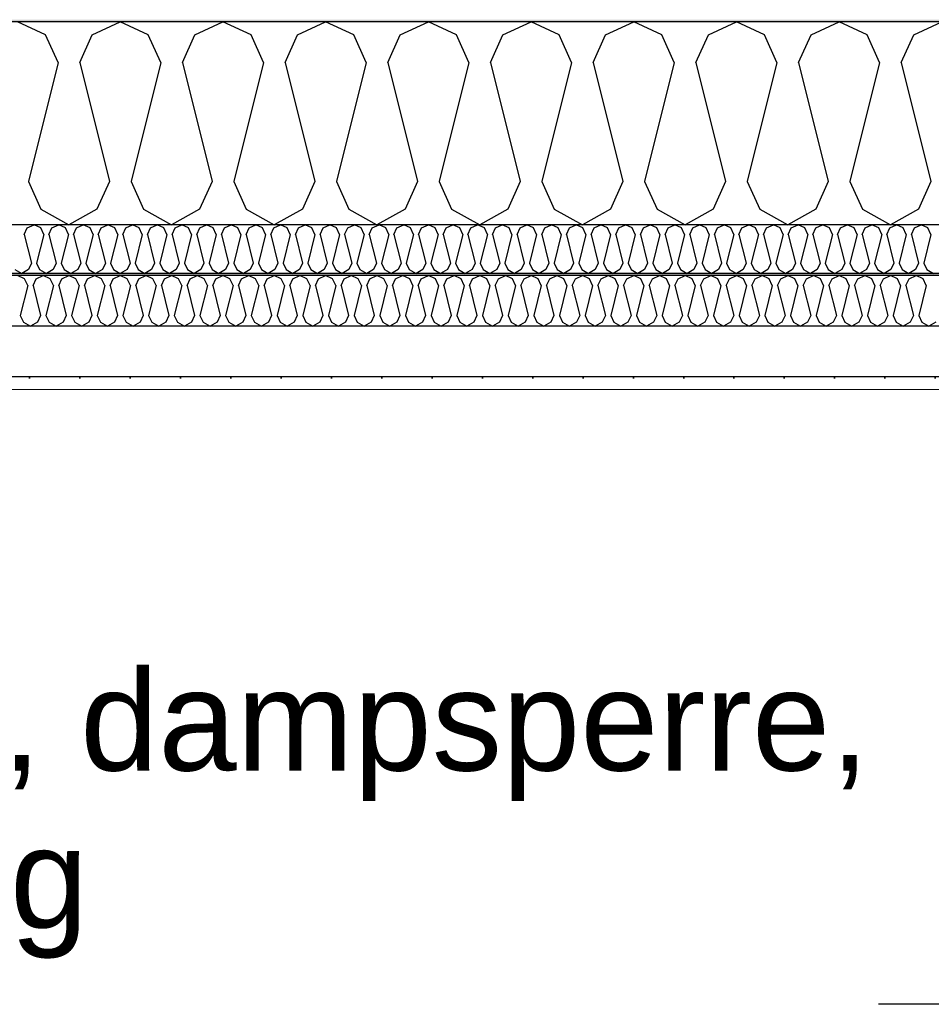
# Model space of a CAD drawing. Header units: millimetres. Extents: x -8544 to 51179, y -2070 to 13050.
# Tile 63 of 168: x 9390 to 10296, y 9770 to 10748. Entities that reach past the tile are written whole.
import ezdxf

# ---------------------------------------------------------------- set-up
doc = ezdxf.new("R2010")
doc.units = ezdxf.units.MM
doc.header["$LTSCALE"] = 0.5
doc.header["$MEASUREMENT"] = 0
doc.linetypes.add('PLINE', pattern=[0])
doc.layers.add('236- Innvendig kledning og overflate(Nye konstruksjoner)', color=7, linetype='Continuous', lineweight=0)
for name, color, linetype in [('256- Faste himlinger og overflatebehandling (Skravur)(Nye konstruksjoner)', 7, 'Continuous'), ('256- Faste himlinger og overflatebehandling(Nye konstruksjoner)', 7, 'Continuous'), ('261- Primærkonstruksjon (tak)', 7, 'Continuous'), ('261- Primærkonstruksjon (tak) (Skravur)', 7, 'Continuous'), ('262- Taktekking (Skravur)(Nye konstruksjoner)', 7, 'Continuous'), ('832- Tekst bygning(Nye konstruksjoner)', 7, 'Continuous')]:
    doc.layers.add(name, color=color, linetype=linetype)
doc.styles.add('GENERATED_STYLE_2', font='arial.ttf')
doc.dimstyles.new('GENERATED_STYLE__2', dxfattribs={"dimtxt": 0.18, "dimasz": 182.4, "dimexe": 0.18, "dimexo": 0.0625, "dimgap": 0, "dimtad": 0, "dimtih": 1, "dimtoh": 1, "dimdec": 4, "dimzin": 0, "dimdsep": 46, "dimcen": 0.09, "dimadec": 0, "dimazin": 0, "dimtfac": 1, "dimtdec": 4, "dimtmove": 0, "dimatfit": 3, "dimldrblk": 'ARROWHEAD_5', "dimfxl": 1, "dimtolj": 1, "dimtzin": 0, "dimarcsym": 0})

# ---------------------------------------------------------------- blocks, each defined once
blk = doc.blocks.new('*X3')
at = {"layer": '261- Primærkonstruksjon (tak) (Skravur)', "linetype": 'PLINE'}
for p, q in [((9416.01, 10733.26), (9388.14, 10746.45)), ((9462.32, 10733.26), (9490.18, 10746.45)), ((9518.05, 10733.26), (9490.18, 10746.45)), ((9564.36, 10733.26), (9592.23, 10746.45)), ((9620.1, 10733.26), (9592.23, 10746.45)), ((9666.41, 10733.26), (9694.27, 10746.45)), ((9722.14, 10733.26), (9694.27, 10746.45)), ((9768.45, 10733.26), (9796.32, 10746.45)), ((9824.19, 10733.26), (9796.32, 10746.45)), ((9870.5, 10733.26), (9898.36, 10746.45)), ((9926.23, 10733.26), (9898.36, 10746.45)), ((9972.54, 10733.26), (10000.41, 10746.45)), ((10028.28, 10733.26), (10000.41, 10746.45)), ((10074.59, 10733.26), (10102.45, 10746.45)), ((10130.32, 10733.26), (10102.45, 10746.45)), ((10176.63, 10733.26), (10204.5, 10746.45)), ((10232.37, 10733.26), (10204.5, 10746.45)), ((10278.68, 10733.26), (10306.54, 10746.45)), ((9428.44, 10705.94), (9416.01, 10733.26)), ((9449.88, 10705.94), (9462.32, 10733.26)), ((9530.49, 10705.94), (9518.05, 10733.26)), ((9551.93, 10705.94), (9564.36, 10733.26)), ((9632.53, 10705.94), (9620.1, 10733.26)), ((9653.97, 10705.94), (9666.41, 10733.26)), ((9734.58, 10705.94), (9722.14, 10733.26)), ((9756.02, 10705.94), (9768.45, 10733.26)), ((9836.62, 10705.94), (9824.19, 10733.26)), ((9858.06, 10705.94), (9870.5, 10733.26)), ((9938.67, 10705.94), (9926.23, 10733.26)), ((9960.1, 10705.94), (9972.54, 10733.26)), ((10040.71, 10705.94), (10028.28, 10733.26)), ((10062.15, 10705.94), (10074.59, 10733.26)), ((10142.76, 10705.94), (10130.32, 10733.26)), ((10164.19, 10705.94), (10176.63, 10733.26)), ((10244.8, 10705.94), (10232.37, 10733.26)), ((10266.24, 10705.94), (10278.68, 10733.26)), ((9428.44, 10705.94), (9398.86, 10587.6)), ((9449.88, 10705.94), (9479.46, 10587.6)), ((9530.49, 10705.94), (9500.9, 10587.6)), ((9551.93, 10705.94), (9581.51, 10587.6)), ((9632.53, 10705.94), (9602.95, 10587.6)), ((9653.97, 10705.94), (9683.55, 10587.6)), ((9734.58, 10705.94), (9704.99, 10587.6)), ((9756.02, 10705.94), (9785.6, 10587.6)), ((9836.62, 10705.94), (9807.04, 10587.6)), ((9858.06, 10705.94), (9887.64, 10587.6)), ((9938.67, 10705.94), (9909.08, 10587.6)), ((9960.1, 10705.94), (9989.69, 10587.6)), ((10040.71, 10705.94), (10011.13, 10587.6)), ((10062.15, 10705.94), (10091.73, 10587.6)), ((10142.76, 10705.94), (10113.17, 10587.6)), ((10164.19, 10705.94), (10193.78, 10587.6)), ((10244.8, 10705.94), (10215.22, 10587.6)), ((10266.24, 10705.94), (10295.82, 10587.6)), ((9398.86, 10587.6), (9411.29, 10560.28)), ((9479.46, 10587.6), (9467.03, 10560.28)), ((9500.9, 10587.6), (9513.34, 10560.28)), ((9581.51, 10587.6), (9569.07, 10560.28)), ((9602.95, 10587.6), (9615.38, 10560.28)), ((9683.55, 10587.6), (9671.12, 10560.28)), ((9704.99, 10587.6), (9717.43, 10560.28)), ((9785.6, 10587.6), (9773.16, 10560.28)), ((9807.04, 10587.6), (9819.47, 10560.28)), ((9887.64, 10587.6), (9875.21, 10560.28)), ((9909.08, 10587.6), (9921.52, 10560.28)), ((9989.69, 10587.6), (9977.25, 10560.28)), ((10011.13, 10587.6), (10023.56, 10560.28)), ((10091.73, 10587.6), (10079.3, 10560.28)), ((10113.17, 10587.6), (10125.61, 10560.28)), ((10193.78, 10587.6), (10181.34, 10560.28)), ((10215.22, 10587.6), (10227.65, 10560.28)), ((10295.82, 10587.6), (10283.39, 10560.28)), ((9411.29, 10560.28), (9439.16, 10544.72)), ((9467.03, 10560.28), (9439.16, 10544.72)), ((9513.34, 10560.28), (9541.21, 10544.72)), ((9569.07, 10560.28), (9541.21, 10544.72)), ((9615.38, 10560.28), (9643.25, 10544.72)), ((9671.12, 10560.28), (9643.25, 10544.72)), ((9717.43, 10560.28), (9745.3, 10544.72)), ((9773.16, 10560.28), (9745.3, 10544.72)), ((9819.47, 10560.28), (9847.34, 10544.72)), ((9875.21, 10560.28), (9847.34, 10544.72)), ((9921.52, 10560.28), (9949.39, 10544.72)), ((9977.25, 10560.28), (9949.39, 10544.72)), ((10023.56, 10560.28), (10051.43, 10544.72)), ((10079.3, 10560.28), (10051.43, 10544.72)), ((10125.61, 10560.28), (10153.48, 10544.72)), ((10181.34, 10560.28), (10153.48, 10544.72)), ((10227.65, 10560.28), (10255.52, 10544.72)), ((10283.39, 10560.28), (10255.52, 10544.72))]:
    blk.add_line(p, q, dxfattribs=at)
blk = doc.blocks.new('*X58')
at = {"layer": '256- Faste himlinger og overflatebehandling (Skravur)(Nye konstruksjoner)', "linetype": 'PLINE'}
for p, q in [((9394.79, 10535), (9397.78, 10541.56)), ((9397.78, 10541.56), (9404.47, 10544.72)), ((9411.15, 10541.56), (9404.47, 10544.72)), ((9414.14, 10535), (9411.15, 10541.56)), ((9419.28, 10535), (9422.27, 10541.56)), ((9422.27, 10541.56), (9428.96, 10544.72)), ((9435.64, 10541.56), (9428.96, 10544.72)), ((9438.63, 10535), (9435.64, 10541.56)), ((9443.77, 10535), (9446.76, 10541.56)), ((9446.76, 10541.56), (9453.45, 10544.72)), ((9460.13, 10541.56), (9453.45, 10544.72)), ((9463.12, 10535), (9460.13, 10541.56)), ((9468.26, 10535), (9471.25, 10541.56)), ((9471.25, 10541.56), (9477.94, 10544.72)), ((9484.63, 10541.56), (9477.94, 10544.72)), ((9487.61, 10535), (9484.63, 10541.56)), ((9492.76, 10535), (9495.74, 10541.56)), ((9495.74, 10541.56), (9502.43, 10544.72)), ((9509.12, 10541.56), (9502.43, 10544.72)), ((9512.1, 10535), (9509.12, 10541.56)), ((9517.25, 10535), (9520.23, 10541.56)), ((9520.23, 10541.56), (9526.92, 10544.72)), ((9533.61, 10541.56), (9526.92, 10544.72)), ((9536.59, 10535), (9533.61, 10541.56)), ((9541.74, 10535), (9544.72, 10541.56)), ((9544.72, 10541.56), (9551.41, 10544.72)), ((9558.1, 10541.56), (9551.41, 10544.72)), ((9561.08, 10535), (9558.1, 10541.56)), ((9566.23, 10535), (9569.21, 10541.56)), ((9569.21, 10541.56), (9575.9, 10544.72)), ((9582.59, 10541.56), (9575.9, 10544.72)), ((9585.57, 10535), (9582.59, 10541.56)), ((9590.72, 10535), (9593.7, 10541.56)), ((9593.7, 10541.56), (9600.39, 10544.72)), ((9607.08, 10541.56), (9600.39, 10544.72)), ((9610.06, 10535), (9607.08, 10541.56)), ((9615.21, 10535), (9618.19, 10541.56)), ((9618.19, 10541.56), (9624.88, 10544.72)), ((9631.57, 10541.56), (9624.88, 10544.72)), ((9634.55, 10535), (9631.57, 10541.56)), ((9639.7, 10535), (9642.68, 10541.56)), ((9642.68, 10541.56), (9649.37, 10544.72)), ((9656.06, 10541.56), (9649.37, 10544.72)), ((9659.05, 10535), (9656.06, 10541.56)), ((9664.19, 10535), (9667.18, 10541.56)), ((9667.18, 10541.56), (9673.86, 10544.72)), ((9680.55, 10541.56), (9673.86, 10544.72)), ((9683.54, 10535), (9680.55, 10541.56)), ((9688.68, 10535), (9691.67, 10541.56)), ((9691.67, 10541.56), (9698.35, 10544.72)), ((9705.04, 10541.56), (9698.35, 10544.72)), ((9708.03, 10535), (9705.04, 10541.56)), ((9713.17, 10535), (9716.16, 10541.56)), ((9716.16, 10541.56), (9722.85, 10544.72)), ((9729.53, 10541.56), (9722.85, 10544.72)), ((9732.52, 10535), (9729.53, 10541.56)), ((9737.66, 10535), (9740.65, 10541.56)), ((9740.65, 10541.56), (9747.34, 10544.72)), ((9754.02, 10541.56), (9747.34, 10544.72)), ((9757.01, 10535), (9754.02, 10541.56)), ((9762.15, 10535), (9765.14, 10541.56)), ((9765.14, 10541.56), (9771.83, 10544.72)), ((9778.52, 10541.56), (9771.83, 10544.72)), ((9781.5, 10535), (9778.52, 10541.56)), ((9786.65, 10535), (9789.63, 10541.56)), ((9789.63, 10541.56), (9796.32, 10544.72)), ((9803.01, 10541.56), (9796.32, 10544.72)), ((9805.99, 10535), (9803.01, 10541.56)), ((9811.14, 10535), (9814.12, 10541.56)), ((9814.12, 10541.56), (9820.81, 10544.72)), ((9827.5, 10541.56), (9820.81, 10544.72)), ((9830.48, 10535), (9827.5, 10541.56)), ((9835.63, 10535), (9838.61, 10541.56)), ((9838.61, 10541.56), (9845.3, 10544.72)), ((9851.99, 10541.56), (9845.3, 10544.72)), ((9854.97, 10535), (9851.99, 10541.56)), ((9860.12, 10535), (9863.1, 10541.56)), ((9863.1, 10541.56), (9869.79, 10544.72)), ((9876.48, 10541.56), (9869.79, 10544.72)), ((9879.46, 10535), (9876.48, 10541.56)), ((9884.61, 10535), (9887.59, 10541.56)), ((9887.59, 10541.56), (9894.28, 10544.72)), ((9900.97, 10541.56), (9894.28, 10544.72)), ((9903.95, 10535), (9900.97, 10541.56)), ((9909.1, 10535), (9912.08, 10541.56)), ((9912.08, 10541.56), (9918.77, 10544.72)), ((9925.46, 10541.56), (9918.77, 10544.72)), ((9928.44, 10535), (9925.46, 10541.56)), ((9933.59, 10535), (9936.57, 10541.56)), ((9936.57, 10541.56), (9943.26, 10544.72)), ((9949.95, 10541.56), (9943.26, 10544.72)), ((9952.94, 10535), (9949.95, 10541.56)), ((9958.08, 10535), (9961.07, 10541.56)), ((9961.07, 10541.56), (9967.75, 10544.72)), ((9974.44, 10541.56), (9967.75, 10544.72)), ((9977.43, 10535), (9974.44, 10541.56)), ((9982.57, 10535), (9985.56, 10541.56)), ((9985.56, 10541.56), (9992.24, 10544.72)), ((9998.93, 10541.56), (9992.24, 10544.72)), ((10001.92, 10535), (9998.93, 10541.56)), ((10007.06, 10535), (10010.05, 10541.56)), ((10010.05, 10541.56), (10016.73, 10544.72)), ((10023.42, 10541.56), (10016.73, 10544.72)), ((10026.41, 10535), (10023.42, 10541.56)), ((10031.55, 10535), (10034.54, 10541.56)), ((10034.54, 10541.56), (10041.23, 10544.72)), ((10047.91, 10541.56), (10041.23, 10544.72)), ((10050.9, 10535), (10047.91, 10541.56)), ((10056.04, 10535), (10059.03, 10541.56)), ((10059.03, 10541.56), (10065.72, 10544.72)), ((10072.4, 10541.56), (10065.72, 10544.72)), ((10075.39, 10535), (10072.4, 10541.56)), ((10080.53, 10535), (10083.52, 10541.56)), ((10083.52, 10541.56), (10090.21, 10544.72)), ((10096.9, 10541.56), (10090.21, 10544.72)), ((10099.88, 10535), (10096.9, 10541.56)), ((10105.03, 10535), (10108.01, 10541.56)), ((10108.01, 10541.56), (10114.7, 10544.72)), ((10121.39, 10541.56), (10114.7, 10544.72)), ((10124.37, 10535), (10121.39, 10541.56)), ((10129.52, 10535), (10132.5, 10541.56)), ((10132.5, 10541.56), (10139.19, 10544.72)), ((10145.88, 10541.56), (10139.19, 10544.72)), ((10148.86, 10535), (10145.88, 10541.56)), ((10154.01, 10535), (10156.99, 10541.56)), ((10156.99, 10541.56), (10163.68, 10544.72)), ((10170.37, 10541.56), (10163.68, 10544.72)), ((10173.35, 10535), (10170.37, 10541.56)), ((10178.5, 10535), (10181.48, 10541.56)), ((10181.48, 10541.56), (10188.17, 10544.72)), ((10194.86, 10541.56), (10188.17, 10544.72)), ((10197.84, 10535), (10194.86, 10541.56)), ((10202.99, 10535), (10205.97, 10541.56)), ((10205.97, 10541.56), (10212.66, 10544.72)), ((10219.35, 10541.56), (10212.66, 10544.72)), ((10222.33, 10535), (10219.35, 10541.56)), ((10227.48, 10535), (10230.46, 10541.56)), ((10230.46, 10541.56), (10237.15, 10544.72)), ((10243.84, 10541.56), (10237.15, 10544.72)), ((10246.82, 10535), (10243.84, 10541.56)), ((10251.97, 10535), (10254.95, 10541.56)), ((10254.95, 10541.56), (10261.64, 10544.72)), ((10268.33, 10541.56), (10261.64, 10544.72)), ((10271.32, 10535), (10268.33, 10541.56)), ((10276.46, 10535), (10279.45, 10541.56)), ((10279.45, 10541.56), (10286.13, 10544.72)), ((10292.82, 10541.56), (10286.13, 10544.72)), ((10295.81, 10535), (10292.82, 10541.56)), ((9394.79, 10535), (9401.89, 10506.6)), ((9414.14, 10535), (9407.04, 10506.6)), ((9419.28, 10535), (9426.38, 10506.6)), ((9438.63, 10535), (9431.53, 10506.6)), ((9443.77, 10535), (9450.87, 10506.6)), ((9463.12, 10535), (9456.02, 10506.6)), ((9468.26, 10535), (9475.36, 10506.6)), ((9487.61, 10535), (9480.51, 10506.6)), ((9492.76, 10535), (9499.86, 10506.6)), ((9512.1, 10535), (9505, 10506.6)), ((9517.25, 10535), (9524.35, 10506.6)), ((9536.59, 10535), (9529.49, 10506.6)), ((9541.74, 10535), (9548.84, 10506.6)), ((9561.08, 10535), (9553.98, 10506.6)), ((9566.23, 10535), (9573.33, 10506.6)), ((9585.57, 10535), (9578.47, 10506.6)), ((9590.72, 10535), (9597.82, 10506.6)), ((9610.06, 10535), (9602.96, 10506.6)), ((9615.21, 10535), (9622.31, 10506.6)), ((9634.55, 10535), (9627.45, 10506.6)), ((9639.7, 10535), (9646.8, 10506.6)), ((9659.05, 10535), (9651.95, 10506.6)), ((9664.19, 10535), (9671.29, 10506.6)), ((9683.54, 10535), (9676.44, 10506.6)), ((9688.68, 10535), (9695.78, 10506.6)), ((9708.03, 10535), (9700.93, 10506.6)), ((9713.17, 10535), (9720.27, 10506.6)), ((9732.52, 10535), (9725.42, 10506.6)), ((9737.66, 10535), (9744.76, 10506.6)), ((9757.01, 10535), (9749.91, 10506.6)), ((9762.15, 10535), (9769.25, 10506.6)), ((9781.5, 10535), (9774.4, 10506.6)), ((9786.65, 10535), (9793.75, 10506.6)), ((9805.99, 10535), (9798.89, 10506.6)), ((9811.14, 10535), (9818.24, 10506.6)), ((9830.48, 10535), (9823.38, 10506.6)), ((9835.63, 10535), (9842.73, 10506.6)), ((9854.97, 10535), (9847.87, 10506.6)), ((9860.12, 10535), (9867.22, 10506.6)), ((9879.46, 10535), (9872.36, 10506.6)), ((9884.61, 10535), (9891.71, 10506.6)), ((9903.95, 10535), (9896.85, 10506.6)), ((9909.1, 10535), (9916.2, 10506.6)), ((9928.44, 10535), (9921.34, 10506.6)), ((9933.59, 10535), (9940.69, 10506.6)), ((9952.94, 10535), (9945.84, 10506.6)), ((9958.08, 10535), (9965.18, 10506.6)), ((9977.43, 10535), (9970.33, 10506.6)), ((9982.57, 10535), (9989.67, 10506.6)), ((10001.92, 10535), (9994.82, 10506.6)), ((10007.06, 10535), (10014.16, 10506.6)), ((10026.41, 10535), (10019.31, 10506.6)), ((10031.55, 10535), (10038.65, 10506.6)), ((10050.9, 10535), (10043.8, 10506.6)), ((10056.04, 10535), (10063.14, 10506.6)), ((10075.39, 10535), (10068.29, 10506.6)), ((10080.53, 10535), (10087.63, 10506.6)), ((10099.88, 10535), (10092.78, 10506.6)), ((10105.03, 10535), (10112.13, 10506.6)), ((10124.37, 10535), (10117.27, 10506.6)), ((10129.52, 10535), (10136.62, 10506.6)), ((10148.86, 10535), (10141.76, 10506.6)), ((10154.01, 10535), (10161.11, 10506.6)), ((10173.35, 10535), (10166.25, 10506.6)), ((10178.5, 10535), (10185.6, 10506.6)), ((10197.84, 10535), (10190.74, 10506.6)), ((10202.99, 10535), (10210.09, 10506.6)), ((10222.33, 10535), (10215.23, 10506.6)), ((10227.48, 10535), (10234.58, 10506.6)), ((10246.82, 10535), (10239.72, 10506.6)), ((10251.97, 10535), (10259.07, 10506.6)), ((10271.32, 10535), (10264.22, 10506.6)), ((10276.46, 10535), (10283.56, 10506.6)), ((10295.81, 10535), (10288.71, 10506.6)), ((9401.89, 10506.6), (9398.91, 10500.04)), ((9407.04, 10506.6), (9410.02, 10500.04)), ((9426.38, 10506.6), (9423.4, 10500.04)), ((9431.53, 10506.6), (9434.51, 10500.04)), ((9450.87, 10506.6), (9447.89, 10500.04)), ((9456.02, 10506.6), (9459, 10500.04)), ((9475.36, 10506.6), (9472.38, 10500.04)), ((9480.51, 10506.6), (9483.49, 10500.04)), ((9499.86, 10506.6), (9496.87, 10500.04)), ((9505, 10506.6), (9507.99, 10500.04)), ((9524.35, 10506.6), (9521.36, 10500.04)), ((9529.49, 10506.6), (9532.48, 10500.04)), ((9548.84, 10506.6), (9545.85, 10500.04)), ((9553.98, 10506.6), (9556.97, 10500.04)), ((9573.33, 10506.6), (9570.34, 10500.04)), ((9578.47, 10506.6), (9581.46, 10500.04)), ((9597.82, 10506.6), (9594.83, 10500.04)), ((9602.96, 10506.6), (9605.95, 10500.04)), ((9622.31, 10506.6), (9619.33, 10500.04)), ((9627.45, 10506.6), (9630.44, 10500.04)), ((9646.8, 10506.6), (9643.82, 10500.04)), ((9651.95, 10506.6), (9654.93, 10500.04)), ((9671.29, 10506.6), (9668.31, 10500.04)), ((9676.44, 10506.6), (9679.42, 10500.04)), ((9695.78, 10506.6), (9692.8, 10500.04)), ((9700.93, 10506.6), (9703.91, 10500.04)), ((9720.27, 10506.6), (9717.29, 10500.04)), ((9725.42, 10506.6), (9728.4, 10500.04)), ((9744.76, 10506.6), (9741.78, 10500.04)), ((9749.91, 10506.6), (9752.89, 10500.04)), ((9769.25, 10506.6), (9766.27, 10500.04)), ((9774.4, 10506.6), (9777.38, 10500.04)), ((9793.75, 10506.6), (9790.76, 10500.04)), ((9798.89, 10506.6), (9801.88, 10500.04)), ((9818.24, 10506.6), (9815.25, 10500.04)), ((9823.38, 10506.6), (9826.37, 10500.04)), ((9842.73, 10506.6), (9839.74, 10500.04)), ((9847.87, 10506.6), (9850.86, 10500.04)), ((9867.22, 10506.6), (9864.23, 10500.04)), ((9872.36, 10506.6), (9875.35, 10500.04)), ((9891.71, 10506.6), (9888.72, 10500.04)), ((9896.85, 10506.6), (9899.84, 10500.04)), ((9916.2, 10506.6), (9913.21, 10500.04)), ((9921.34, 10506.6), (9924.33, 10500.04)), ((9940.69, 10506.6), (9937.71, 10500.04)), ((9945.84, 10506.6), (9948.82, 10500.04)), ((9965.18, 10506.6), (9962.2, 10500.04)), ((9970.33, 10506.6), (9973.31, 10500.04)), ((9989.67, 10506.6), (9986.69, 10500.04)), ((9994.82, 10506.6), (9997.8, 10500.04)), ((10014.16, 10506.6), (10011.18, 10500.04)), ((10019.31, 10506.6), (10022.29, 10500.04)), ((10038.65, 10506.6), (10035.67, 10500.04)), ((10043.8, 10506.6), (10046.78, 10500.04)), ((10063.14, 10506.6), (10060.16, 10500.04)), ((10068.29, 10506.6), (10071.27, 10500.04)), ((10087.63, 10506.6), (10084.65, 10500.04)), ((10092.78, 10506.6), (10095.76, 10500.04)), ((10112.13, 10506.6), (10109.14, 10500.04)), ((10117.27, 10506.6), (10120.26, 10500.04)), ((10136.62, 10506.6), (10133.63, 10500.04)), ((10141.76, 10506.6), (10144.75, 10500.04)), ((10161.11, 10506.6), (10158.12, 10500.04)), ((10166.25, 10506.6), (10169.24, 10500.04)), ((10185.6, 10506.6), (10182.61, 10500.04)), ((10190.74, 10506.6), (10193.73, 10500.04)), ((10210.09, 10506.6), (10207.1, 10500.04)), ((10215.23, 10506.6), (10218.22, 10500.04)), ((10234.58, 10506.6), (10231.59, 10500.04)), ((10239.72, 10506.6), (10242.71, 10500.04)), ((10259.07, 10506.6), (10256.09, 10500.04)), ((10264.22, 10506.6), (10267.2, 10500.04)), ((10283.56, 10506.6), (10280.58, 10500.04)), ((10288.71, 10506.6), (10291.69, 10500.04)), ((9385.53, 10500.04), (9392.22, 10496.31)), ((9398.91, 10500.04), (9392.22, 10496.31)), ((9410.02, 10500.04), (9416.71, 10496.31)), ((9423.4, 10500.04), (9416.71, 10496.31)), ((9434.51, 10500.04), (9441.2, 10496.31)), ((9447.89, 10500.04), (9441.2, 10496.31)), ((9459, 10500.04), (9465.69, 10496.31)), ((9472.38, 10500.04), (9465.69, 10496.31)), ((9483.49, 10500.04), (9490.18, 10496.31)), ((9496.87, 10500.04), (9490.18, 10496.31)), ((9507.99, 10500.04), (9514.67, 10496.31)), ((9521.36, 10500.04), (9514.67, 10496.31)), ((9532.48, 10500.04), (9539.16, 10496.31)), ((9545.85, 10500.04), (9539.16, 10496.31)), ((9556.97, 10500.04), (9563.66, 10496.31)), ((9570.34, 10500.04), (9563.66, 10496.31)), ((9581.46, 10500.04), (9588.15, 10496.31)), ((9594.83, 10500.04), (9588.15, 10496.31)), ((9605.95, 10500.04), (9612.64, 10496.31)), ((9619.33, 10500.04), (9612.64, 10496.31)), ((9630.44, 10500.04), (9637.13, 10496.31)), ((9643.82, 10500.04), (9637.13, 10496.31)), ((9654.93, 10500.04), (9661.62, 10496.31)), ((9668.31, 10500.04), (9661.62, 10496.31)), ((9679.42, 10500.04), (9686.11, 10496.31)), ((9692.8, 10500.04), (9686.11, 10496.31)), ((9703.91, 10500.04), (9710.6, 10496.31)), ((9717.29, 10500.04), (9710.6, 10496.31)), ((9728.4, 10500.04), (9735.09, 10496.31)), ((9741.78, 10500.04), (9735.09, 10496.31)), ((9752.89, 10500.04), (9759.58, 10496.31)), ((9766.27, 10500.04), (9759.58, 10496.31)), ((9777.38, 10500.04), (9784.07, 10496.31)), ((9790.76, 10500.04), (9784.07, 10496.31)), ((9801.88, 10500.04), (9808.56, 10496.31)), ((9815.25, 10500.04), (9808.56, 10496.31)), ((9826.37, 10500.04), (9833.05, 10496.31)), ((9839.74, 10500.04), (9833.05, 10496.31)), ((9850.86, 10500.04), (9857.54, 10496.31)), ((9864.23, 10500.04), (9857.54, 10496.31)), ((9875.35, 10500.04), (9882.04, 10496.31)), ((9888.72, 10500.04), (9882.04, 10496.31)), ((9899.84, 10500.04), (9906.53, 10496.31)), ((9913.21, 10500.04), (9906.53, 10496.31)), ((9924.33, 10500.04), (9931.02, 10496.31)), ((9937.71, 10500.04), (9931.02, 10496.31)), ((9948.82, 10500.04), (9955.51, 10496.31)), ((9962.2, 10500.04), (9955.51, 10496.31)), ((9973.31, 10500.04), (9980, 10496.31)), ((9986.69, 10500.04), (9980, 10496.31)), ((9997.8, 10500.04), (10004.49, 10496.31)), ((10011.18, 10500.04), (10004.49, 10496.31)), ((10022.29, 10500.04), (10028.98, 10496.31)), ((10035.67, 10500.04), (10028.98, 10496.31)), ((10046.78, 10500.04), (10053.47, 10496.31)), ((10060.16, 10500.04), (10053.47, 10496.31)), ((10071.27, 10500.04), (10077.96, 10496.31)), ((10084.65, 10500.04), (10077.96, 10496.31)), ((10095.76, 10500.04), (10102.45, 10496.31)), ((10109.14, 10500.04), (10102.45, 10496.31)), ((10120.26, 10500.04), (10126.94, 10496.31)), ((10133.63, 10500.04), (10126.94, 10496.31)), ((10144.75, 10500.04), (10151.43, 10496.31)), ((10158.12, 10500.04), (10151.43, 10496.31)), ((10169.24, 10500.04), (10175.93, 10496.31)), ((10182.61, 10500.04), (10175.93, 10496.31)), ((10193.73, 10500.04), (10200.42, 10496.31)), ((10207.1, 10500.04), (10200.42, 10496.31)), ((10218.22, 10500.04), (10224.91, 10496.31)), ((10231.59, 10500.04), (10224.91, 10496.31)), ((10242.71, 10500.04), (10249.4, 10496.31)), ((10256.09, 10500.04), (10249.4, 10496.31)), ((10267.2, 10500.04), (10273.89, 10496.31)), ((10280.58, 10500.04), (10273.89, 10496.31)), ((10291.69, 10500.04), (10298.38, 10496.31))]:
    blk.add_line(p, q, dxfattribs=at)
blk = doc.blocks.new('*X59')
at = {"layer": '256- Faste himlinger og overflatebehandling (Skravur)(Nye konstruksjoner)', "linetype": 'PLINE'}
for p, q in [((9395.1, 10491), (9388.14, 10494.29)), ((9398.21, 10484.16), (9395.1, 10491)), ((9403.57, 10484.16), (9406.68, 10491)), ((9406.68, 10491), (9413.65, 10494.29)), ((9420.62, 10491), (9413.65, 10494.29)), ((9423.72, 10484.16), (9420.62, 10491)), ((9429.08, 10484.16), (9432.19, 10491)), ((9432.19, 10491), (9439.16, 10494.29)), ((9446.13, 10491), (9439.16, 10494.29)), ((9449.24, 10484.16), (9446.13, 10491)), ((9454.6, 10484.16), (9457.7, 10491)), ((9457.7, 10491), (9464.67, 10494.29)), ((9471.64, 10491), (9464.67, 10494.29)), ((9474.75, 10484.16), (9471.64, 10491)), ((9480.11, 10484.16), (9483.22, 10491)), ((9483.22, 10491), (9490.18, 10494.29)), ((9497.15, 10491), (9490.18, 10494.29)), ((9500.26, 10484.16), (9497.15, 10491)), ((9505.62, 10484.16), (9508.73, 10491)), ((9508.73, 10491), (9515.69, 10494.29)), ((9522.66, 10491), (9515.69, 10494.29)), ((9525.77, 10484.16), (9522.66, 10491)), ((9531.13, 10484.16), (9534.24, 10491)), ((9534.24, 10491), (9541.21, 10494.29)), ((9548.17, 10491), (9541.21, 10494.29)), ((9551.28, 10484.16), (9548.17, 10491)), ((9556.64, 10484.16), (9559.75, 10491)), ((9559.75, 10491), (9566.72, 10494.29)), ((9573.68, 10491), (9566.72, 10494.29)), ((9576.79, 10484.16), (9573.68, 10491)), ((9582.15, 10484.16), (9585.26, 10491)), ((9585.26, 10491), (9592.23, 10494.29)), ((9599.19, 10491), (9592.23, 10494.29)), ((9602.3, 10484.16), (9599.19, 10491)), ((9607.66, 10484.16), (9610.77, 10491)), ((9610.77, 10491), (9617.74, 10494.29)), ((9624.71, 10491), (9617.74, 10494.29)), ((9627.81, 10484.16), (9624.71, 10491)), ((9633.17, 10484.16), (9636.28, 10491)), ((9636.28, 10491), (9643.25, 10494.29)), ((9650.22, 10491), (9643.25, 10494.29)), ((9653.33, 10484.16), (9650.22, 10491)), ((9658.69, 10484.16), (9661.79, 10491)), ((9661.79, 10491), (9668.76, 10494.29)), ((9675.73, 10491), (9668.76, 10494.29)), ((9678.84, 10484.16), (9675.73, 10491)), ((9684.2, 10484.16), (9687.31, 10491)), ((9687.31, 10491), (9694.27, 10494.29)), ((9701.24, 10491), (9694.27, 10494.29)), ((9704.35, 10484.16), (9701.24, 10491)), ((9709.71, 10484.16), (9712.82, 10491)), ((9712.82, 10491), (9719.78, 10494.29)), ((9726.75, 10491), (9719.78, 10494.29)), ((9729.86, 10484.16), (9726.75, 10491)), ((9735.22, 10484.16), (9738.33, 10491)), ((9738.33, 10491), (9745.3, 10494.29)), ((9752.26, 10491), (9745.3, 10494.29)), ((9755.37, 10484.16), (9752.26, 10491)), ((9760.73, 10484.16), (9763.84, 10491)), ((9763.84, 10491), (9770.81, 10494.29)), ((9777.77, 10491), (9770.81, 10494.29)), ((9780.88, 10484.16), (9777.77, 10491)), ((9786.24, 10484.16), (9789.35, 10491)), ((9789.35, 10491), (9796.32, 10494.29)), ((9803.28, 10491), (9796.32, 10494.29)), ((9806.39, 10484.16), (9803.28, 10491)), ((9811.75, 10484.16), (9814.86, 10491)), ((9814.86, 10491), (9821.83, 10494.29)), ((9828.8, 10491), (9821.83, 10494.29)), ((9831.9, 10484.16), (9828.8, 10491)), ((9837.26, 10484.16), (9840.37, 10491)), ((9840.37, 10491), (9847.34, 10494.29)), ((9854.31, 10491), (9847.34, 10494.29)), ((9857.42, 10484.16), (9854.31, 10491)), ((9862.78, 10484.16), (9865.88, 10491)), ((9865.88, 10491), (9872.85, 10494.29)), ((9879.82, 10491), (9872.85, 10494.29)), ((9882.93, 10484.16), (9879.82, 10491)), ((9888.29, 10484.16), (9891.4, 10491)), ((9891.4, 10491), (9898.36, 10494.29)), ((9905.33, 10491), (9898.36, 10494.29)), ((9908.44, 10484.16), (9905.33, 10491)), ((9913.8, 10484.16), (9916.91, 10491)), ((9916.91, 10491), (9923.87, 10494.29)), ((9930.84, 10491), (9923.87, 10494.29)), ((9933.95, 10484.16), (9930.84, 10491)), ((9939.31, 10484.16), (9942.42, 10491)), ((9942.42, 10491), (9949.39, 10494.29)), ((9956.35, 10491), (9949.39, 10494.29)), ((9959.46, 10484.16), (9956.35, 10491)), ((9964.82, 10484.16), (9967.93, 10491)), ((9967.93, 10491), (9974.9, 10494.29)), ((9981.86, 10491), (9974.9, 10494.29)), ((9984.97, 10484.16), (9981.86, 10491)), ((9990.33, 10484.16), (9993.44, 10491)), ((9993.44, 10491), (10000.41, 10494.29)), ((10007.37, 10491), (10000.41, 10494.29)), ((10010.48, 10484.16), (10007.37, 10491)), ((10015.84, 10484.16), (10018.95, 10491)), ((10018.95, 10491), (10025.92, 10494.29)), ((10032.89, 10491), (10025.92, 10494.29)), ((10035.99, 10484.16), (10032.89, 10491)), ((10041.35, 10484.16), (10044.46, 10491)), ((10044.46, 10491), (10051.43, 10494.29)), ((10058.4, 10491), (10051.43, 10494.29)), ((10061.51, 10484.16), (10058.4, 10491)), ((10066.87, 10484.16), (10069.97, 10491)), ((10069.97, 10491), (10076.94, 10494.29)), ((10083.91, 10491), (10076.94, 10494.29)), ((10087.02, 10484.16), (10083.91, 10491)), ((10092.38, 10484.16), (10095.49, 10491)), ((10095.49, 10491), (10102.45, 10494.29)), ((10109.42, 10491), (10102.45, 10494.29)), ((10112.53, 10484.16), (10109.42, 10491)), ((10117.89, 10484.16), (10121, 10491)), ((10121, 10491), (10127.96, 10494.29)), ((10134.93, 10491), (10127.96, 10494.29)), ((10138.04, 10484.16), (10134.93, 10491)), ((10143.4, 10484.16), (10146.51, 10491)), ((10146.51, 10491), (10153.48, 10494.29)), ((10160.44, 10491), (10153.48, 10494.29)), ((10163.55, 10484.16), (10160.44, 10491)), ((10168.91, 10484.16), (10172.02, 10491)), ((10172.02, 10491), (10178.99, 10494.29)), ((10185.95, 10491), (10178.99, 10494.29)), ((10189.06, 10484.16), (10185.95, 10491)), ((10194.42, 10484.16), (10197.53, 10491)), ((10197.53, 10491), (10204.5, 10494.29)), ((10211.46, 10491), (10204.5, 10494.29)), ((10214.57, 10484.16), (10211.46, 10491)), ((10219.93, 10484.16), (10223.04, 10491)), ((10223.04, 10491), (10230.01, 10494.29)), ((10236.98, 10491), (10230.01, 10494.29)), ((10240.08, 10484.16), (10236.98, 10491)), ((10245.44, 10484.16), (10248.55, 10491)), ((10248.55, 10491), (10255.52, 10494.29)), ((10262.49, 10491), (10255.52, 10494.29)), ((10265.6, 10484.16), (10262.49, 10491)), ((10270.96, 10484.16), (10274.06, 10491)), ((10274.06, 10491), (10281.03, 10494.29)), ((10288, 10491), (10281.03, 10494.29)), ((10291.11, 10484.16), (10288, 10491)), ((9398.21, 10484.16), (9390.82, 10454.58)), ((9403.57, 10484.16), (9410.97, 10454.58)), ((9423.72, 10484.16), (9416.33, 10454.58)), ((9429.08, 10484.16), (9436.48, 10454.58)), ((9449.24, 10484.16), (9441.84, 10454.58)), ((9454.6, 10484.16), (9461.99, 10454.58)), ((9474.75, 10484.16), (9467.35, 10454.58)), ((9480.11, 10484.16), (9487.5, 10454.58)), ((9500.26, 10484.16), (9492.86, 10454.58)), ((9505.62, 10484.16), (9513.01, 10454.58)), ((9525.77, 10484.16), (9518.37, 10454.58)), ((9531.13, 10484.16), (9538.53, 10454.58)), ((9551.28, 10484.16), (9543.89, 10454.58)), ((9556.64, 10484.16), (9564.04, 10454.58)), ((9576.79, 10484.16), (9569.4, 10454.58)), ((9582.15, 10484.16), (9589.55, 10454.58)), ((9602.3, 10484.16), (9594.91, 10454.58)), ((9607.66, 10484.16), (9615.06, 10454.58)), ((9627.81, 10484.16), (9620.42, 10454.58)), ((9633.17, 10484.16), (9640.57, 10454.58)), ((9653.33, 10484.16), (9645.93, 10454.58)), ((9658.69, 10484.16), (9666.08, 10454.58)), ((9678.84, 10484.16), (9671.44, 10454.58)), ((9684.2, 10484.16), (9691.59, 10454.58)), ((9704.35, 10484.16), (9696.95, 10454.58)), ((9709.71, 10484.16), (9717.1, 10454.58)), ((9729.86, 10484.16), (9722.46, 10454.58)), ((9735.22, 10484.16), (9742.62, 10454.58)), ((9755.37, 10484.16), (9747.98, 10454.58)), ((9760.73, 10484.16), (9768.13, 10454.58)), ((9780.88, 10484.16), (9773.49, 10454.58)), ((9786.24, 10484.16), (9793.64, 10454.58)), ((9806.39, 10484.16), (9799, 10454.58)), ((9811.75, 10484.16), (9819.15, 10454.58)), ((9831.9, 10484.16), (9824.51, 10454.58)), ((9837.26, 10484.16), (9844.66, 10454.58)), ((9857.42, 10484.16), (9850.02, 10454.58)), ((9862.78, 10484.16), (9870.17, 10454.58)), ((9882.93, 10484.16), (9875.53, 10454.58)), ((9888.29, 10484.16), (9895.68, 10454.58)), ((9908.44, 10484.16), (9901.04, 10454.58)), ((9913.8, 10484.16), (9921.19, 10454.58)), ((9933.95, 10484.16), (9926.55, 10454.58)), ((9939.31, 10484.16), (9946.71, 10454.58)), ((9959.46, 10484.16), (9952.07, 10454.58)), ((9964.82, 10484.16), (9972.22, 10454.58)), ((9984.97, 10484.16), (9977.58, 10454.58)), ((9990.33, 10484.16), (9997.73, 10454.58)), ((10010.48, 10484.16), (10003.09, 10454.58)), ((10015.84, 10484.16), (10023.24, 10454.58)), ((10035.99, 10484.16), (10028.6, 10454.58)), ((10041.35, 10484.16), (10048.75, 10454.58)), ((10061.51, 10484.16), (10054.11, 10454.58)), ((10066.87, 10484.16), (10074.26, 10454.58)), ((10087.02, 10484.16), (10079.62, 10454.58)), ((10092.38, 10484.16), (10099.77, 10454.58)), ((10112.53, 10484.16), (10105.13, 10454.58)), ((10117.89, 10484.16), (10125.28, 10454.58)), ((10138.04, 10484.16), (10130.64, 10454.58)), ((10143.4, 10484.16), (10150.8, 10454.58)), ((10163.55, 10484.16), (10156.16, 10454.58)), ((10168.91, 10484.16), (10176.31, 10454.58)), ((10189.06, 10484.16), (10181.67, 10454.58)), ((10194.42, 10484.16), (10201.82, 10454.58)), ((10214.57, 10484.16), (10207.18, 10454.58)), ((10219.93, 10484.16), (10227.33, 10454.58)), ((10240.08, 10484.16), (10232.69, 10454.58)), ((10245.44, 10484.16), (10252.84, 10454.58)), ((10265.6, 10484.16), (10258.2, 10454.58)), ((10270.96, 10484.16), (10278.35, 10454.58)), ((10291.11, 10484.16), (10283.71, 10454.58)), ((9390.82, 10454.58), (9393.93, 10447.75)), ((9410.97, 10454.58), (9407.86, 10447.75)), ((9416.33, 10454.58), (9419.44, 10447.75)), ((9436.48, 10454.58), (9433.37, 10447.75)), ((9441.84, 10454.58), (9444.95, 10447.75)), ((9461.99, 10454.58), (9458.88, 10447.75)), ((9467.35, 10454.58), (9470.46, 10447.75)), ((9487.5, 10454.58), (9484.39, 10447.75)), ((9492.86, 10454.58), (9495.97, 10447.75)), ((9513.01, 10454.58), (9509.91, 10447.75)), ((9518.37, 10454.58), (9521.48, 10447.75)), ((9538.53, 10454.58), (9535.42, 10447.75)), ((9543.89, 10454.58), (9546.99, 10447.75)), ((9564.04, 10454.58), (9560.93, 10447.75)), ((9569.4, 10454.58), (9572.51, 10447.75)), ((9589.55, 10454.58), (9586.44, 10447.75)), ((9594.91, 10454.58), (9598.02, 10447.75)), ((9615.06, 10454.58), (9611.95, 10447.75)), ((9620.42, 10454.58), (9623.53, 10447.75)), ((9640.57, 10454.58), (9637.46, 10447.75)), ((9645.93, 10454.58), (9649.04, 10447.75)), ((9666.08, 10454.58), (9662.97, 10447.75)), ((9671.44, 10454.58), (9674.55, 10447.75)), ((9691.59, 10454.58), (9688.48, 10447.75)), ((9696.95, 10454.58), (9700.06, 10447.75)), ((9717.1, 10454.58), (9714, 10447.75)), ((9722.46, 10454.58), (9725.57, 10447.75)), ((9742.62, 10454.58), (9739.51, 10447.75)), ((9747.98, 10454.58), (9751.08, 10447.75)), ((9768.13, 10454.58), (9765.02, 10447.75)), ((9773.49, 10454.58), (9776.6, 10447.75)), ((9793.64, 10454.58), (9790.53, 10447.75)), ((9799, 10454.58), (9802.11, 10447.75)), ((9819.15, 10454.58), (9816.04, 10447.75)), ((9824.51, 10454.58), (9827.62, 10447.75)), ((9844.66, 10454.58), (9841.55, 10447.75)), ((9850.02, 10454.58), (9853.13, 10447.75)), ((9870.17, 10454.58), (9867.06, 10447.75)), ((9875.53, 10454.58), (9878.64, 10447.75)), ((9895.68, 10454.58), (9892.57, 10447.75)), ((9901.04, 10454.58), (9904.15, 10447.75)), ((9921.19, 10454.58), (9918.09, 10447.75)), ((9926.55, 10454.58), (9929.66, 10447.75)), ((9946.71, 10454.58), (9943.6, 10447.75)), ((9952.07, 10454.58), (9955.17, 10447.75)), ((9972.22, 10454.58), (9969.11, 10447.75)), ((9977.58, 10454.58), (9980.69, 10447.75)), ((9997.73, 10454.58), (9994.62, 10447.75)), ((10003.09, 10454.58), (10006.2, 10447.75)), ((10023.24, 10454.58), (10020.13, 10447.75)), ((10028.6, 10454.58), (10031.71, 10447.75)), ((10048.75, 10454.58), (10045.64, 10447.75)), ((10054.11, 10454.58), (10057.22, 10447.75)), ((10074.26, 10454.58), (10071.15, 10447.75)), ((10079.62, 10454.58), (10082.73, 10447.75)), ((10099.77, 10454.58), (10096.66, 10447.75)), ((10105.13, 10454.58), (10108.24, 10447.75)), ((10125.28, 10454.58), (10122.18, 10447.75)), ((10130.64, 10454.58), (10133.75, 10447.75)), ((10150.8, 10454.58), (10147.69, 10447.75)), ((10156.16, 10454.58), (10159.26, 10447.75)), ((10176.31, 10454.58), (10173.2, 10447.75)), ((10181.67, 10454.58), (10184.78, 10447.75)), ((10201.82, 10454.58), (10198.71, 10447.75)), ((10207.18, 10454.58), (10210.29, 10447.75)), ((10227.33, 10454.58), (10224.22, 10447.75)), ((10232.69, 10454.58), (10235.8, 10447.75)), ((10252.84, 10454.58), (10249.73, 10447.75)), ((10258.2, 10454.58), (10261.31, 10447.75)), ((10278.35, 10454.58), (10275.24, 10447.75)), ((10283.71, 10454.58), (10286.82, 10447.75)), ((9393.93, 10447.75), (9400.89, 10443.86)), ((9407.86, 10447.75), (9400.89, 10443.86)), ((9419.44, 10447.75), (9426.4, 10443.86)), ((9433.37, 10447.75), (9426.4, 10443.86)), ((9444.95, 10447.75), (9451.92, 10443.86)), ((9458.88, 10447.75), (9451.92, 10443.86)), ((9470.46, 10447.75), (9477.43, 10443.86)), ((9484.39, 10447.75), (9477.43, 10443.86)), ((9495.97, 10447.75), (9502.94, 10443.86)), ((9509.91, 10447.75), (9502.94, 10443.86)), ((9521.48, 10447.75), (9528.45, 10443.86)), ((9535.42, 10447.75), (9528.45, 10443.86)), ((9546.99, 10447.75), (9553.96, 10443.86)), ((9560.93, 10447.75), (9553.96, 10443.86)), ((9572.51, 10447.75), (9579.47, 10443.86)), ((9586.44, 10447.75), (9579.47, 10443.86)), ((9598.02, 10447.75), (9604.98, 10443.86)), ((9611.95, 10447.75), (9604.98, 10443.86)), ((9623.53, 10447.75), (9630.49, 10443.86)), ((9637.46, 10447.75), (9630.49, 10443.86)), ((9649.04, 10447.75), (9656.01, 10443.86)), ((9662.97, 10447.75), (9656.01, 10443.86)), ((9674.55, 10447.75), (9681.52, 10443.86)), ((9688.48, 10447.75), (9681.52, 10443.86)), ((9700.06, 10447.75), (9707.03, 10443.86)), ((9714, 10447.75), (9707.03, 10443.86)), ((9725.57, 10447.75), (9732.54, 10443.86)), ((9739.51, 10447.75), (9732.54, 10443.86)), ((9751.08, 10447.75), (9758.05, 10443.86)), ((9765.02, 10447.75), (9758.05, 10443.86)), ((9776.6, 10447.75), (9783.56, 10443.86)), ((9790.53, 10447.75), (9783.56, 10443.86)), ((9802.11, 10447.75), (9809.07, 10443.86)), ((9816.04, 10447.75), (9809.07, 10443.86)), ((9827.62, 10447.75), (9834.58, 10443.86)), ((9841.55, 10447.75), (9834.58, 10443.86)), ((9853.13, 10447.75), (9860.1, 10443.86)), ((9867.06, 10447.75), (9860.1, 10443.86)), ((9878.64, 10447.75), (9885.61, 10443.86)), ((9892.57, 10447.75), (9885.61, 10443.86)), ((9904.15, 10447.75), (9911.12, 10443.86)), ((9918.09, 10447.75), (9911.12, 10443.86)), ((9929.66, 10447.75), (9936.63, 10443.86)), ((9943.6, 10447.75), (9936.63, 10443.86)), ((9955.17, 10447.75), (9962.14, 10443.86)), ((9969.11, 10447.75), (9962.14, 10443.86)), ((9980.69, 10447.75), (9987.65, 10443.86)), ((9994.62, 10447.75), (9987.65, 10443.86)), ((10006.2, 10447.75), (10013.16, 10443.86)), ((10020.13, 10447.75), (10013.16, 10443.86)), ((10031.71, 10447.75), (10038.67, 10443.86)), ((10045.64, 10447.75), (10038.67, 10443.86)), ((10057.22, 10447.75), (10064.19, 10443.86)), ((10071.15, 10447.75), (10064.19, 10443.86)), ((10082.73, 10447.75), (10089.7, 10443.86)), ((10096.66, 10447.75), (10089.7, 10443.86)), ((10108.24, 10447.75), (10115.21, 10443.86)), ((10122.18, 10447.75), (10115.21, 10443.86)), ((10133.75, 10447.75), (10140.72, 10443.86)), ((10147.69, 10447.75), (10140.72, 10443.86)), ((10159.26, 10447.75), (10166.23, 10443.86)), ((10173.2, 10447.75), (10166.23, 10443.86)), ((10184.78, 10447.75), (10191.74, 10443.86)), ((10198.71, 10447.75), (10191.74, 10443.86)), ((10210.29, 10447.75), (10217.25, 10443.86)), ((10224.22, 10447.75), (10217.25, 10443.86)), ((10235.8, 10447.75), (10242.76, 10443.86)), ((10249.73, 10447.75), (10242.76, 10443.86)), ((10261.31, 10447.75), (10268.28, 10443.86)), ((10275.24, 10447.75), (10268.28, 10443.86)), ((10286.82, 10447.75), (10293.79, 10443.86)), ((10300.75, 10447.75), (10293.79, 10443.86))]:
    blk.add_line(p, q, dxfattribs=at)
blk = doc.blocks.new('ARROWHEAD_5')
at = {"linetype": 'Continuous'}
blk.add_hatch(color=256, dxfattribs=at).paths.add_polyline_path([(-1, 0.2679), (0, 0), (-1, -0.2679)])
blk.add_line((0, 0), (-1, 0), dxfattribs=at)

msp = doc.modelspace()

# ---------------------------------------------------------------- hatches: boundary and pattern name
at = {"layer": '256- Faste himlinger og overflatebehandling (Skravur)(Nye konstruksjoner)', "linetype": 'Continuous'}
msp.add_hatch(color=256, dxfattribs=at).paths.add_polyline_path([(11921.93, 10496.31), (8511.93, 10496.31), (8511.93, 10494.29), (11921.93, 10494.29)])
h = msp.add_hatch(dxfattribs=at)
h.set_pattern_fill('Gips', color=256, style=0, pattern_type=2)
h.set_pattern_definition([(0, (0, 0), (0, 86.60254), [0, -50]), (0, (25, 43.3), (0, 86.60254), [0, -50])])
h.paths.add_polyline_path([(8511.93, 10393.43), (8511.93, 10380.82), (11921.93, 10380.82), (11921.93, 10393.43)])
at = {"layer": '262- Taktekking (Skravur)(Nye konstruksjoner)', "linetype": 'Continuous'}
h = msp.add_hatch(dxfattribs=at)
h.set_pattern_fill('Prikker_tett', color=256, style=0, pattern_type=2)
h.set_pattern_definition([(0, (0, 0), (0, 43.30127), [0, -25]), (0, (12.5, 21.65), (0, 43.30127), [0, -25])])
h.paths.add_polyline_path([(-2583.07, 10746.45), (12216.93, 10746.45), (12216.93, 10748.47), (-2583.07, 10748.47)])

# ---------------------------------------------------------------- linework, layer by layer
at = {"layer": '236- Innvendig kledning og overflate(Nye konstruksjoner)', "linetype": 'PLINE'}
msp.add_line((11921.93, 10380.82), (8511.93, 10380.82), dxfattribs=at)
at = {"layer": '256- Faste himlinger og overflatebehandling(Nye konstruksjoner)', "linetype": 'PLINE'}
for p, q in [((11921.93, 10496.31), (8511.93, 10496.31)), ((11921.93, 10494.29), (8511.93, 10494.29)), ((11921.93, 10443.86), (8511.93, 10443.86)), ((11921.93, 10393.43), (8511.93, 10393.43))]:
    msp.add_line(p, q, dxfattribs=at)
at = {"layer": '261- Primærkonstruksjon (tak)', "linetype": 'PLINE'}
for p, q in [((12166.93, 10746.45), (-2533.07, 10746.45)), ((11921.93, 10544.72), (8511.93, 10544.72))]:
    msp.add_line(p, q, dxfattribs=at)

# ---------------------------------------------------------------- block references
at = {"layer": '256- Faste himlinger og overflatebehandling(Nye konstruksjoner)'}
for name in ['*X58', '*X59']:
    msp.add_blockref(name, (0, 0), dxfattribs=at)
at = {"layer": '261- Primærkonstruksjon (tak)'}
msp.add_blockref('*X3', (0, 0), dxfattribs=at)

# ---------------------------------------------------------------- texts
at = {"layer": '832- Tekst bygning(Nye konstruksjoner)', "linetype": 'Continuous', "insert": (8643.01, 9815.26), "char_height": 100, "attachment_point": 7, "line_spacing_factor": 0.940384, "style": 'GENERATED_STYLE_2'}
msp.add_mtext('\\A1;{\\pql;\\fArial|b0|i0|c0|p0;\\W1.000000;Ny isolering, dampsperre, \\P\\pql;\\fArial|b0|i0|c0|p0;\\W1.000000;og lydhimling}', dxfattribs=at)

# ---------------------------------------------------------------- leaders
at = {"layer": '832- Tekst bygning(Nye konstruksjoner)', "linetype": 'PLINE', "annotation_type": 0, "has_hookline": 1, "hookline_direction": 1, "text_width": 1567.2}
msp.add_leader([(10491.72, 10443.86), (10389.95, 9815.26), (10426.06, 9769.83), (10243.66, 9769.83)], dimstyle='GENERATED_STYLE__2', dxfattribs=at)

doc.saveas('drawing.dxf')
